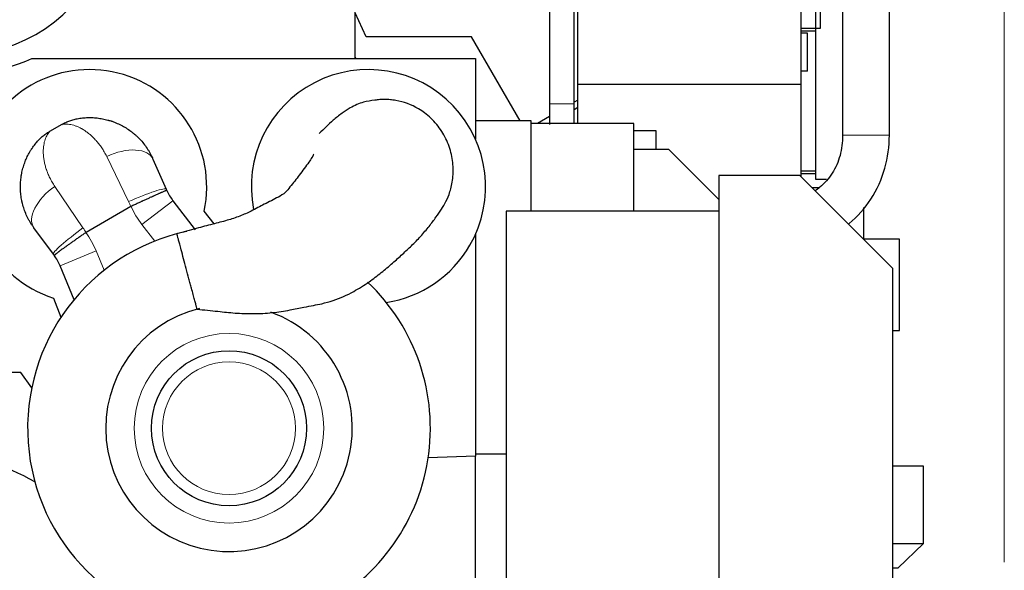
# Model space of a CAD drawing. Header units: inches. Extents: x 0 to 20790, y -12 to 14700.
# Tile 109 of 142: x 10590 to 11473, y 10320 to 10813. Entities that reach past the tile are written whole.
import ezdxf

# ---------------------------------------------------------------- set-up
doc = ezdxf.new("R2010")
doc.units = ezdxf.units.IN
doc.layers.add('1', color=7, linetype='Continuous', true_color=0xffffff)
doc.layers.add('254', color=7, linetype='Continuous', true_color=0xffffff)
doc.styles.add('latin_extended', font='simplex.shx')
doc.dimstyles.get("Standard").update_dxf_attribs({"dimtxt": 0.18, "dimasz": 0.18, "dimexe": 0.18, "dimexo": 0.0625, "dimgap": 0.09, "dimtad": 0, "dimtih": 1, "dimtoh": 1, "dimdec": 4, "dimzin": 0, "dimdsep": 46, "dimtxsty": 'Standard', "dimcen": 0.09, "dimadec": 0, "dimazin": 0, "dimtfac": 1, "dimtdec": 4, "dimtofl": 0, "dimtmove": 0, "dimatfit": 3, "dimfxl": 1, "dimtolj": 1, "dimtzin": 0, "dimarcsym": 0})

# ---------------------------------------------------------------- blocks, each defined once
blk = doc.blocks.new('_U2')
at = {"layer": '254', "color": 3, "linetype": 'Continuous', "lineweight": 13, "transparency": 16777216}
for p, q in [((9083.54, 11180.56), (9083.54, 13088.87)), ((11472.59, 10326.95), (11472.59, 13088.87)), ((9206.04, 13053.87), (11350.09, 13053.87))]:
    blk.add_line(p, q, dxfattribs=at)
at = {"layer": '254', "color": 3, "transparency": 16777216}
for points in [[(9206.04, 13074.29), (9206.04, 13033.46), (9083.54, 13053.87)], [(11350.09, 13033.46), (11350.09, 13074.29), (11472.59, 13053.87)]]:
    blk.add_solid(points, dxfattribs=at)
at = {"layer": 'Defpoints', "color": 0, "transparency": 16777216}
for p in [(11472.59, 13053.87), (9083.54, 11145.56), (11472.59, 10291.95)]:
    blk.add_point(p, dxfattribs=at)
at = {"layer": '254', "color": 2, "lineweight": 13, "transparency": 16777216, "insert": (10065.15, 13237.62), "char_height": 122.5, "attachment_point": 1, "style": 'latin_extended'}
blk.add_mtext('\\A1;2389', dxfattribs=at)
blk = doc.blocks.new('_U4')
at = {"layer": '254', "color": 3, "linetype": 'Continuous', "lineweight": 13, "transparency": 16777216}
for p, q in [((10925.54, 12657.56), (8698.54, 12657.56)), ((8733.54, 9160.06), (8733.54, 12535.06)), ((10688.54, 9037.56), (8698.54, 9037.56))]:
    blk.add_line(p, q, dxfattribs=at)
at = {"layer": '254', "color": 3, "transparency": 16777216}
for points in [[(8753.96, 12535.06), (8713.12, 12535.06), (8733.54, 12657.56)], [(8713.12, 9160.06), (8753.96, 9160.06), (8733.54, 9037.56)]]:
    blk.add_solid(points, dxfattribs=at)
at = {"layer": 'Defpoints', "color": 0, "transparency": 16777216}
for p in [(8733.54, 12657.56), (10960.54, 12657.56), (10723.54, 9037.56)]:
    blk.add_point(p, dxfattribs=at)
at = {"layer": '254', "color": 2, "lineweight": 13, "transparency": 16777216, "insert": (8549.79, 10631.73), "char_height": 122.5, "attachment_point": 1, "rotation": 90, "style": 'latin_extended'}
blk.add_mtext('\\A1;3620', dxfattribs=at)

msp = doc.modelspace()

# ---------------------------------------------------------------- linework, layer by layer
at = {"layer": '1', "color": 2, "linetype": 'Continuous', "lineweight": 25}
for p, q in [((11303.539, 10803.065), (11303.539, 11174.791)), ((11307.539, 11174.786), (11307.539, 10805.56)), ((11327.54, 11044.06), (11327.54, 10709.884)), ((11369.54, 10709.884), (11369.54, 11044.06)), ((11090.368, 10755.09), (11090.368, 10905.09)), ((11290.368, 10755.09), (11290.368, 10905.09)), ((10890.539, 10778.561), (10890.539, 10833.793)), ((10900.539, 10798.061), (10890.539, 10819.36)), ((11307.539, 10805.56), (11290.367, 10805.56)), ((10995.039, 10798.061), (10900.539, 10798.061)), ((11038.539, 10722.717), (10995.039, 10798.061)), ((11303.539, 10803.065), (11290.367, 10803.065)), ((11296.211, 10801.227), (11290.368, 10801.227)), ((11296.211, 10767.058), (11296.211, 10801.227)), ((11303.539, 10670.061), (11303.539, 10803.071)), ((10600.73, 10778.561), (10998.539, 10778.561)), ((10891.25, 10778.561), (10890.539, 10780.074)), ((10998.539, 10778.561), (10998.539, 10706.097)), ((11296.211, 10767.058), (11290.368, 10767.058)), ((11090.368, 10720.361), (11090.368, 10755.09)), ((11290.368, 10755.09), (11090.368, 10755.09)), ((11290.368, 10672.562), (11290.368, 10755.09)), ((11090.368, 10741.269), (11086.959, 10739.301)), ((11086.959, 10732.802), (11090.369, 10734.885)), ((11064.961, 10726.6), (11054.157, 10720.362)), ((10627.542, 10719.42), (10616.668, 10713.143)), ((10627.542, 10719.42), (10616.668, 10713.143)), ((11048.539, 10722.717), (10998.539, 10722.717)), ((11048.539, 10720.358), (11048.539, 10722.717)), ((11140.539, 10720.361), (11048.539, 10720.361)), ((11048.539, 10641.561), (11048.539, 10720.361)), ((11140.539, 10641.561), (11140.539, 10720.361)), ((11160.368, 10713.802), (11140.539, 10713.802)), ((11160.368, 10697.112), (11160.368, 10713.802)), ((11140.539, 10697.111), (11171.539, 10697.111)), ((11216.541, 10652.109), (11171.539, 10697.111)), ((10709.373, 10688.346), (10721.079, 10661.496)), ((10709.373, 10688.346), (10721.079, 10661.496)), ((11216.539, 10673.561), (11216.539, 10171.561)), ((11289.368, 10673.561), (11216.539, 10673.561)), ((11372.539, 10590.39), (11289.368, 10673.561)), ((11303.538, 10677.56), (11290.367, 10677.56)), ((11303.539, 10675.065), (11290.367, 10675.065)), ((11313.332, 10670.061), (11303.539, 10670.061)), ((11306.389, 10662.561), (11300.368, 10662.561)), ((10689.611, 10645.842), (10649.354, 10622.6)), ((10689.611, 10645.842), (10649.354, 10622.6)), ((10727.244, 10651.041), (10747.205, 10625.027)), ((10727.244, 10651.041), (10747.205, 10625.027)), ((10764.296, 10630.346), (10755.235, 10641.693)), ((10764.296, 10630.346), (10755.235, 10641.693)), ((11026.039, 10641.561), (11026.039, 10171.561)), ((11216.539, 10641.561), (11026.039, 10641.561)), ((11346.239, 10644.86), (11346.239, 10616.687)), ((10620.063, 10603.175), (10602.664, 10626.738)), ((10620.063, 10603.175), (10602.664, 10626.738)), ((10998.539, 10621.033), (10998.539, 10422.061)), ((11378.539, 10616.591), (11346.337, 10616.591)), ((11378.539, 10546.64), (11378.539, 10616.591)), ((10638.583, 10562.314), (10626.035, 10592.608)), ((10638.583, 10562.314), (10626.035, 10592.608)), ((11372.539, 10171.561), (11372.539, 10590.39)), ((10620.135, 10563.693), (10626.866, 10546.511)), ((10620.135, 10563.693), (10626.866, 10546.511)), ((11378.539, 10534.591), (11378.539, 10546.64)), ((11372.539, 10534.591), (11378.539, 10534.591)), ((10591.039, 10497.061), (10441.58, 10497.061)), ((10600.658, 10483.191), (10591.039, 10497.061)), ((10998.539, 10422.061), (10956.119, 10420.58)), ((11026.039, 10423.703), (10998.539, 10423.703)), ((10998.539, 10146.061), (10998.539, 10422.061)), ((11400.239, 10413.061), (11372.541, 10413.061)), ((11400.239, 10343.756), (11400.239, 10413.061)), ((11372.541, 10343.756), (11400.239, 10343.756)), ((11377.239, 10321.756), (11400.239, 10343.756)), ((11377.239, 10321.756), (11372.54, 10321.756))]:
    msp.add_line(p, q, dxfattribs=at)
at = {"layer": '1', "color": 110, "linetype": 'Continuous', "lineweight": 13}
for p, q in [((11369.54, 10709.884), (11327.54, 10709.884)), ((10687.413, 10650.249), (10667.871, 10690.671)), ((10687.413, 10650.249), (10667.871, 10690.671)), ((10621.401, 10663.842), (10646.637, 10626.706)), ((10621.401, 10663.842), (10646.637, 10626.706)), ((10699.477, 10629.734), (10727.244, 10651.041)), ((10699.477, 10629.734), (10727.244, 10651.041)), ((10710.902, 10614.845), (10699.477, 10629.734)), ((10710.902, 10614.845), (10699.477, 10629.734)), ((10626.035, 10592.608), (10658.371, 10606.001)), ((10626.035, 10592.608), (10658.371, 10606.001)), ((10658.371, 10606.001), (10665.552, 10588.665)), ((10658.371, 10606.001), (10665.552, 10588.665))]:
    msp.add_line(p, q, dxfattribs=at)
for radius in [85, 85, 59.5, 59.5]:
    msp.add_circle((10777.539, 10447.061), radius, dxfattribs=at)
at = {"layer": '1', "color": 2, "linetype": 'Continuous', "lineweight": 25}
msp.add_circle((10777.539, 10447.061), 69.5, dxfattribs=at)
msp.add_circle((10777.539, 10447.061), 69.5, dxfattribs=at)
for centre, radius, start, end in [((10538.539, 10915.061), 132.5, 153.07875, 0), ((10538.539, 10915.061), 150, 223.894554, 294.494648), ((10652.539, 10663.568), 105, 347.975372, 252.024628), ((10652.539, 10663.568), 105, 347.975372, 252.024628), ((10902.539, 10663.568), 105, 330.000033, 191.124408), ((10902.539, 10663.568), 105, 330.000033, 191.124408), ((10766.912, 10681.479), 50, 205.283936, 217.5), ((10766.912, 10681.479), 50, 205.283936, 217.5), ((10777.539, 10447.061), 180.534, 102.1275, 266.068125), ((10777.539, 10447.061), 180.534, 102.1275, 266.068125), ((10902.539, 10663.568), 105, 278.767533, 330.000033), ((10902.539, 10663.568), 105, 278.767533, 330.000033), ((10579.841, 10573.473), 50, 22.5, 34.716108), ((10579.841, 10573.473), 50, 22.5, 34.716108), ((10777.539, 10447.061), 180.534, 295.464375, 46.49625), ((10777.539, 10447.061), 180.534, 295.464375, 46.49625), ((10777.539, 10447.061), 110.534, 103.910625, 70.138125), ((10777.539, 10447.061), 110.534, 103.910625, 70.138125), ((10508.539, 10235.061), 189.5, 59.92875, 114.24375)]:
    msp.add_arc(centre, radius, start, end, dxfattribs=at)
at = {"layer": '1', "color": 110, "linetype": 'Continuous', "lineweight": 13}
for centre, start, end in [((10766.912, 10681.479), 204.746026, 217.5), ((10766.912, 10681.479), 204.746026, 217.5), ((10579.841, 10573.473), 22.5, 35.254018), ((10579.841, 10573.473), 22.5, 35.254018)]:
    msp.add_arc(centre, 85, start, end, dxfattribs=at)
for centre, major_axis, ratio, start_param, end_param in [((10677.289, 10674.358), (32.083, 13.988), 0.5357759, 0, 1.631231), ((10677.289, 10674.358), (32.083, 13.988), 0.5357759, 0, 1.631231), ((10630.819, 10647.529), (28.155, 20.791), 0.5357746, 1.5103602, 3.1415927), ((10630.819, 10647.529), (28.155, 20.791), 0.5357746, 1.5103602, 3.1415927), ((10688.995, 10647.508), (32.083, 13.988), 0.0898484, 0, 1.5809431), ((10688.995, 10647.508), (32.083, 13.988), 0.0898484, 0, 1.5809431), ((10648.219, 10623.966), (28.155, 20.791), 0.0898474, 1.5606494, 3.1415927), ((10648.219, 10623.966), (28.155, 20.791), 0.0898474, 1.5606494, 3.1415927)]:
    msp.add_ellipse(centre, major_axis=major_axis, ratio=ratio, start_param=start_param, end_param=end_param, dxfattribs=at)
at = {"layer": '1', "color": 2, "linetype": 'Continuous', "lineweight": 25}
for points, knots in [([(11064.959, 10833.793), (11064.959, 10831.448), (11064.959, 10824.871), (11064.959, 10814.064), (11064.959, 10801.371), (11064.959, 10787.268), (11064.959, 10771.755), (11064.959, 10754.833), (11064.959, 10743.552), (11064.959, 10737.912)], [0, 0, 0, 0, 0.0733783, 0.2057605, 0.3381426, 0.4705247, 0.6470337, 0.8235279, 1, 1, 1, 1]), ([(11086.958, 10737.912), (11086.958, 10743.552), (11086.958, 10754.833), (11086.958, 10771.755), (11086.958, 10791.499), (11086.958, 10812.178), (11086.959, 10827.216), (11086.959, 10833.792)], [0, 0, 0, 0, 0.1764729, 0.352968, 0.5294779, 0.7942435, 1, 1, 1, 1]), ([(10748.939, 10553.799), (10755.145, 10553.137), (10766.512, 10552.023), (10783.252, 10550.173), (10799.563, 10549.545), (10816.092, 10550.445), (10831.222, 10552.775), (10843.433, 10555.377), (10852.902, 10557.15), (10861.731, 10558.868), (10874.046, 10562.303), (10888.23, 10568.648), (10902.399, 10577.637), (10914.019, 10586.394), (10924.005, 10594.873), (10933.059, 10603.093), (10941.638, 10611.095), (10949.765, 10619.442), (10957.067, 10628.127), (10963.382, 10636.499), (10967.892, 10643), (10972.009, 10649.855), (10975.19, 10657.196), (10977.199, 10664.58), (10978.687, 10673.477), (10978.706, 10685.502), (10975.384, 10699.953), (10968.711, 10713.564), (10960.626, 10723.34), (10953.237, 10729.687), (10943.297, 10736.335), (10932.61, 10740.27), (10921.916, 10741.683), (10916.996, 10741.915), (10912.28, 10741.739), (10905.925, 10740.731), (10897.289, 10739.666), (10887.516, 10735.291), (10878.341, 10729.254), (10871.243, 10723.596), (10865.06, 10717.74), (10860.547, 10713.395), (10858.396, 10711.279)], [0, 0, 0, 0, 0.0348804, 0.0638635, 0.0941568, 0.1261997, 0.1570086, 0.1811919, 0.1977531, 0.2119464, 0.2322922, 0.2710292, 0.3015597, 0.3271326, 0.3518456, 0.3748704, 0.3968053, 0.4220276, 0.4501274, 0.477885, 0.5057233, 0.5308111, 0.554524, 0.5662645, 0.5783939, 0.6051468, 0.6326341, 0.6605628, 0.6889151, 0.702745, 0.7148308, 0.7556805, 0.7649145, 0.7751136, 0.7870137, 0.8010917, 0.8386021, 0.884079, 0.9135886, 0.9479258, 0.9762018, 1, 1, 1, 1]), ([(10748.939, 10553.799), (10755.145, 10553.137), (10766.512, 10552.023), (10783.252, 10550.173), (10799.563, 10549.545), (10816.092, 10550.445), (10831.222, 10552.775), (10843.433, 10555.377), (10852.902, 10557.15), (10861.731, 10558.868), (10874.046, 10562.303), (10888.23, 10568.648), (10902.399, 10577.637), (10914.019, 10586.394), (10924.005, 10594.873), (10933.059, 10603.093), (10941.638, 10611.095), (10949.765, 10619.442), (10957.067, 10628.127), (10963.382, 10636.499), (10967.892, 10643), (10972.009, 10649.855), (10975.19, 10657.196), (10977.199, 10664.58), (10978.687, 10673.477), (10978.706, 10685.502), (10975.384, 10699.953), (10968.711, 10713.564), (10960.626, 10723.34), (10953.237, 10729.687), (10943.297, 10736.335), (10932.61, 10740.27), (10921.916, 10741.683), (10916.996, 10741.915), (10912.28, 10741.739), (10905.925, 10740.731), (10897.289, 10739.666), (10887.516, 10735.291), (10878.341, 10729.254), (10871.243, 10723.596), (10865.06, 10717.74), (10860.547, 10713.395), (10858.396, 10711.279)], [0, 0, 0, 0, 0.0348804, 0.0638635, 0.0941568, 0.1261997, 0.1570086, 0.1811919, 0.1977531, 0.2119464, 0.2322922, 0.2710292, 0.3015597, 0.3271326, 0.3518456, 0.3748704, 0.3968053, 0.4220276, 0.4501274, 0.477885, 0.5057233, 0.5308111, 0.554524, 0.5662645, 0.5783939, 0.6051468, 0.6326341, 0.6605628, 0.6889151, 0.702745, 0.7148308, 0.7556805, 0.7649145, 0.7751136, 0.7870137, 0.8010917, 0.8386021, 0.884079, 0.9135886, 0.9479258, 0.9762018, 1, 1, 1, 1]), ([(11064.959, 10737.912), (11064.959, 10736.585), (11064.959, 10733.722), (11064.959, 10729.465), (11064.959, 10725.078), (11064.959, 10721.755), (11064.959, 10719.841), (11064.959, 10719.343)], [0, 0, 0, 0, 0.207184, 0.449685, 0.673474, 0.9141957, 1, 1, 1, 1]), ([(11086.958, 10720.311), (11086.958, 10721.015), (11086.958, 10723.466), (11086.958, 10727.804), (11086.958, 10733.003), (11086.958, 10736.392), (11086.958, 10737.912)], [0, 0, 0, 0, 0.1266899, 0.4364368, 0.7490052, 1, 1, 1, 1]), ([(10642.547, 10724.757), (10644.135, 10725.016), (10645.728, 10725.213), (10648.921, 10725.483), (10650.521, 10725.555), (10653.728, 10725.577), (10655.333, 10725.526), (10658.55, 10725.297), (10660.16, 10725.119), (10663.384, 10724.634), (10664.997, 10724.326), (10667.418, 10723.761), (10668.226, 10723.556), (10669.235, 10723.278), (10669.437, 10723.221), (10669.84, 10723.105), (10670.445, 10722.928), (10671.248, 10722.68), (10671.849, 10722.484), (10672.249, 10722.352), (10672.449, 10722.284), (10673.048, 10722.079), (10673.446, 10721.938), (10674.634, 10721.503), (10675.421, 10721.197), (10677.762, 10720.23), (10679.298, 10719.522), (10682.32, 10717.973), (10683.805, 10717.134), (10686.722, 10715.322), (10688.154, 10714.348), (10689.907, 10713.044), (10690.255, 10712.778), (10690.776, 10712.374), (10690.949, 10712.238), (10691.294, 10711.963), (10692.153, 10711.273), (10692.995, 10710.558), (10693.99, 10709.676), (10694.484, 10709.23), (10694.971, 10708.774), (10695.294, 10708.468), (10695.455, 10708.314), (10696.255, 10707.541), (10696.881, 10706.91), (10698.717, 10704.978), (10699.883, 10703.639), (10702.103, 10700.859), (10703.155, 10699.418), (10704.645, 10697.181), (10705.608, 10695.663), (10706.511, 10694.093), (10707.383, 10692.497), (10707.804, 10691.686), (10708.613, 10690.037), (10709.001, 10689.198), (10709.373, 10688.346)], [0, 0, 0, 0, 0.0625, 0.0625, 0.125, 0.125, 0.1875, 0.1875, 0.25, 0.25, 0.3125, 0.3125, 0.34375, 0.34375, 0.3515625, 0.3515625, 0.359375, 0.375, 0.3828125, 0.3828125, 0.390625, 0.390625, 0.40625, 0.40625, 0.4375, 0.4375, 0.5, 0.5, 0.5625, 0.5625, 0.625, 0.625, 0.640625, 0.640625, 0.6484375, 0.6484375, 0.65625, 0.6875, 0.6875, 0.703125, 0.7109375, 0.7109375, 0.71875, 0.71875, 0.75, 0.75, 0.8125, 0.8125, 0.875, 0.875, 0.90625, 0.9375, 0.9375, 0.96875, 0.96875, 1, 1, 1, 1]), ([(10642.547, 10724.757), (10644.135, 10725.016), (10645.728, 10725.213), (10648.921, 10725.483), (10650.521, 10725.555), (10653.728, 10725.577), (10655.333, 10725.526), (10658.55, 10725.297), (10660.16, 10725.119), (10663.384, 10724.634), (10664.997, 10724.326), (10667.418, 10723.761), (10668.226, 10723.556), (10669.235, 10723.278), (10669.437, 10723.221), (10669.84, 10723.105), (10670.445, 10722.928), (10671.248, 10722.68), (10671.849, 10722.484), (10672.249, 10722.352), (10672.449, 10722.284), (10673.048, 10722.079), (10673.446, 10721.938), (10674.634, 10721.503), (10675.421, 10721.197), (10677.762, 10720.23), (10679.298, 10719.522), (10682.32, 10717.973), (10683.805, 10717.134), (10686.722, 10715.322), (10688.154, 10714.348), (10689.907, 10713.044), (10690.255, 10712.778), (10690.776, 10712.374), (10690.949, 10712.238), (10691.294, 10711.963), (10692.153, 10711.273), (10692.995, 10710.558), (10693.99, 10709.676), (10694.484, 10709.23), (10694.971, 10708.774), (10695.294, 10708.468), (10695.455, 10708.314), (10696.255, 10707.541), (10696.881, 10706.91), (10698.717, 10704.978), (10699.883, 10703.639), (10702.103, 10700.859), (10703.155, 10699.418), (10704.645, 10697.181), (10705.608, 10695.663), (10706.511, 10694.093), (10707.383, 10692.497), (10707.804, 10691.686), (10708.613, 10690.037), (10709.001, 10689.198), (10709.373, 10688.346)], [0, 0, 0, 0, 0.0625, 0.0625, 0.125, 0.125, 0.1875, 0.1875, 0.25, 0.25, 0.3125, 0.3125, 0.34375, 0.34375, 0.3515625, 0.3515625, 0.359375, 0.375, 0.3828125, 0.3828125, 0.390625, 0.390625, 0.40625, 0.40625, 0.4375, 0.4375, 0.5, 0.5, 0.5625, 0.5625, 0.625, 0.625, 0.640625, 0.640625, 0.6484375, 0.6484375, 0.65625, 0.6875, 0.6875, 0.703125, 0.7109375, 0.7109375, 0.71875, 0.71875, 0.75, 0.75, 0.8125, 0.8125, 0.875, 0.875, 0.90625, 0.9375, 0.9375, 0.96875, 0.96875, 1, 1, 1, 1]), ([(10627.542, 10719.42), (10628.126, 10719.758), (10628.716, 10720.08), (10629.905, 10720.695), (10631.105, 10721.281), (10632.936, 10722.074), (10634.177, 10722.546), (10636.053, 10723.212), (10637.324, 10723.6), (10639.259, 10724.098), (10640.56, 10724.402), (10641.881, 10724.648), (10642.547, 10724.757)], [0, 0, 0, 0, 0.125, 0.125, 0.25, 0.375, 0.5, 0.5, 0.75, 0.75, 0.875, 1, 1, 1, 1]), ([(10627.542, 10719.42), (10628.126, 10719.758), (10628.716, 10720.08), (10629.905, 10720.695), (10631.105, 10721.281), (10632.936, 10722.074), (10634.177, 10722.546), (10636.053, 10723.212), (10637.324, 10723.6), (10639.259, 10724.098), (10640.56, 10724.402), (10641.881, 10724.648), (10642.547, 10724.757)], [0, 0, 0, 0, 0.125, 0.125, 0.25, 0.375, 0.5, 0.5, 0.75, 0.75, 0.875, 1, 1, 1, 1]), ([(10604.544, 10702.816), (10604.971, 10703.338), (10605.845, 10704.359), (10606.758, 10705.334), (10608.157, 10706.761), (10609.129, 10707.668), (10610.644, 10708.959), (10611.673, 10709.798), (10613.275, 10710.987), (10614.936, 10712.106), (10616.084, 10712.805), (10616.668, 10713.143)], [0, 0, 0, 0, 0.125, 0.25, 0.25, 0.5, 0.5, 0.625, 0.75, 0.875, 1, 1, 1, 1]), ([(10604.544, 10702.816), (10604.971, 10703.338), (10605.845, 10704.359), (10606.758, 10705.334), (10608.157, 10706.761), (10609.129, 10707.668), (10610.644, 10708.959), (10611.673, 10709.798), (10613.275, 10710.987), (10614.936, 10712.106), (10616.084, 10712.805), (10616.668, 10713.143)], [0, 0, 0, 0, 0.125, 0.25, 0.25, 0.5, 0.5, 0.625, 0.75, 0.875, 1, 1, 1, 1]), ([(11327.54, 10709.884), (11327.654, 10703.425), (11326.225, 10691.522), (11318.99, 10675.058), (11310.134, 10665.289), (11304.429, 10660.803), (11302.974, 10659.761)], [0, 0, 0, 0, 0.3070743, 0.6011455, 0.9011746, 1, 1, 1, 1]), ([(11332.922, 10629.994), (11333.137, 10630.174), (11340.762, 10636.592), (11354.306, 10651.6), (11366.871, 10679.68), (11369.542, 10699.555), (11369.54, 10709.884)], [0, 0, 0, 0, 0.0095753, 0.3401461, 0.674203, 1, 1, 1, 1]), ([(10602.664, 10626.738), (10602.111, 10627.486), (10601.579, 10628.242), (10600.555, 10629.767), (10600.062, 10630.537), (10599.116, 10632.091), (10598.208, 10633.659), (10597.375, 10635.253), (10596.182, 10637.663), (10595.46, 10639.295), (10594.162, 10642.608), (10593.586, 10644.289), (10592.83, 10646.845), (10592.597, 10647.703), (10592.354, 10648.675), (10592.328, 10648.783), (10592.275, 10648.999), (10592.249, 10649.108), (10592.172, 10649.433), (10592.021, 10650.082), (10591.881, 10650.731), (10591.616, 10652.028), (10591.459, 10652.891), (10591.183, 10654.615), (10591.063, 10655.476), (10590.761, 10658.053), (10590.632, 10659.766), (10590.517, 10663.179), (10590.53, 10664.879), (10590.694, 10668.266), (10590.846, 10669.953), (10591.121, 10672.052), (10591.18, 10672.471), (10591.276, 10673.1), (10591.309, 10673.309), (10591.377, 10673.727), (10591.482, 10674.354), (10591.597, 10674.977), (10591.717, 10675.599), (10591.759, 10675.806), (10591.843, 10676.218), (10591.887, 10676.424), (10592.285, 10678.272), (10592.702, 10679.883), (10593.655, 10683.044), (10594.19, 10684.593), (10595.376, 10687.631), (10596.026, 10689.12), (10597.438, 10692.036), (10598.199, 10693.464), (10599.424, 10695.559), (10599.846, 10696.249), (10600.391, 10697.103), (10600.501, 10697.273), (10600.722, 10697.612), (10600.834, 10697.782), (10601.171, 10698.287), (10601.399, 10698.622), (10602.553, 10700.283), (10603.525, 10701.57), (10604.544, 10702.816)], [0, 0, 0, 0, 0.03125, 0.03125, 0.0625, 0.0625, 0.09375, 0.125, 0.125, 0.1875, 0.1875, 0.25, 0.25, 0.28125, 0.28125, 0.2851562, 0.2851562, 0.2890625, 0.2890625, 0.296875, 0.3125, 0.3125, 0.34375, 0.34375, 0.375, 0.375, 0.4375, 0.4375, 0.5, 0.5, 0.5625, 0.5625, 0.578125, 0.578125, 0.5859375, 0.5859375, 0.59375, 0.609375, 0.609375, 0.6171875, 0.6171875, 0.625, 0.625, 0.6875, 0.6875, 0.75, 0.75, 0.8125, 0.8125, 0.875, 0.875, 0.90625, 0.90625, 0.9140625, 0.9140625, 0.921875, 0.921875, 0.9375, 0.9375, 1, 1, 1, 1]), ([(10602.664, 10626.738), (10602.111, 10627.486), (10601.579, 10628.242), (10600.555, 10629.767), (10600.062, 10630.537), (10599.116, 10632.091), (10598.208, 10633.659), (10597.375, 10635.253), (10596.182, 10637.663), (10595.46, 10639.295), (10594.162, 10642.608), (10593.586, 10644.289), (10592.83, 10646.845), (10592.597, 10647.703), (10592.354, 10648.675), (10592.328, 10648.783), (10592.275, 10648.999), (10592.249, 10649.108), (10592.172, 10649.433), (10592.021, 10650.082), (10591.881, 10650.731), (10591.616, 10652.028), (10591.459, 10652.891), (10591.183, 10654.615), (10591.063, 10655.476), (10590.761, 10658.053), (10590.632, 10659.766), (10590.517, 10663.179), (10590.53, 10664.879), (10590.694, 10668.266), (10590.846, 10669.953), (10591.121, 10672.052), (10591.18, 10672.471), (10591.276, 10673.1), (10591.309, 10673.309), (10591.377, 10673.727), (10591.482, 10674.354), (10591.597, 10674.977), (10591.717, 10675.599), (10591.759, 10675.806), (10591.843, 10676.218), (10591.887, 10676.424), (10592.285, 10678.272), (10592.702, 10679.883), (10593.655, 10683.044), (10594.19, 10684.593), (10595.376, 10687.631), (10596.026, 10689.12), (10597.438, 10692.036), (10598.199, 10693.464), (10599.424, 10695.559), (10599.846, 10696.249), (10600.391, 10697.103), (10600.501, 10697.273), (10600.722, 10697.612), (10600.834, 10697.782), (10601.171, 10698.287), (10601.399, 10698.622), (10602.553, 10700.283), (10603.525, 10701.57), (10604.544, 10702.816)], [0, 0, 0, 0, 0.03125, 0.03125, 0.0625, 0.0625, 0.09375, 0.125, 0.125, 0.1875, 0.1875, 0.25, 0.25, 0.28125, 0.28125, 0.2851563, 0.2851563, 0.2890625, 0.2890625, 0.296875, 0.3125, 0.3125, 0.34375, 0.34375, 0.375, 0.375, 0.4375, 0.4375, 0.5, 0.5, 0.5625, 0.5625, 0.578125, 0.578125, 0.5859375, 0.5859375, 0.59375, 0.609375, 0.609375, 0.6171875, 0.6171875, 0.625, 0.625, 0.6875, 0.6875, 0.75, 0.75, 0.8125, 0.8125, 0.875, 0.875, 0.90625, 0.90625, 0.9140625, 0.9140625, 0.921875, 0.921875, 0.9375, 0.9375, 1, 1, 1, 1]), ([(10853.541, 10692.671), (10853.533, 10692.673), (10853.472, 10692.616), (10853.213, 10692.05), (10852.12, 10689.95), (10849.162, 10685.621), (10845.102, 10680.087), (10840.744, 10674.237), (10836.432, 10668.552), (10832.063, 10663.332), (10828.139, 10657.972), (10819.884, 10653.12), (10809.459, 10648.133), (10798.2, 10641.986), (10787.132, 10636.995), (10775.466, 10633.215), (10762.379, 10629.82), (10747.307, 10626.023), (10736.616, 10623.062), (10730.822, 10621.412)], [0, 0, 0, 0, 0.0117846, 0.0615695, 0.1037116, 0.1490116, 0.1984048, 0.2441073, 0.2828275, 0.3239547, 0.3658947, 0.4125892, 0.5011105, 0.582469, 0.6512789, 0.7229384, 0.803093, 0.893354, 1, 1, 1, 1]), ([(10853.541, 10692.671), (10853.533, 10692.673), (10853.472, 10692.616), (10853.213, 10692.05), (10852.12, 10689.95), (10849.162, 10685.621), (10845.102, 10680.087), (10840.744, 10674.237), (10836.432, 10668.552), (10832.063, 10663.332), (10828.139, 10657.972), (10819.884, 10653.12), (10809.459, 10648.133), (10798.2, 10641.986), (10787.132, 10636.995), (10775.466, 10633.215), (10762.379, 10629.82), (10747.307, 10626.023), (10736.616, 10623.062), (10730.822, 10621.412)], [0, 0, 0, 0, 0.0117846, 0.0615695, 0.1037116, 0.1490116, 0.1984048, 0.2441073, 0.2828275, 0.3239547, 0.3658947, 0.4125892, 0.5011105, 0.582469, 0.6512789, 0.7229384, 0.803093, 0.893354, 1, 1, 1, 1]), ([(10721.702, 10660.124), (10721.702, 10660.124), (10721.701, 10660.125), (10721.701, 10660.126), (10721.7, 10660.126), (10721.7, 10660.127), (10721.7, 10660.127), (10721.698, 10660.129), (10721.694, 10660.134), (10721.68, 10660.141), (10721.661, 10660.144), (10721.613, 10660.146), (10721.524, 10660.135), (10721.315, 10660.082), (10721.125, 10660.022), (10720.964, 10659.968), (10720.907, 10659.948), (10720.786, 10659.906), (10720.723, 10659.883), (10720.524, 10659.811), (10720.38, 10659.757), (10719.912, 10659.577), (10719.194, 10659.291), (10718.292, 10658.916), (10717.546, 10658.6), (10717.22, 10658.461), (10716.876, 10658.313), (10716.736, 10658.253), (10716.666, 10658.223), (10716.453, 10658.131), (10716.309, 10658.069), (10715.868, 10657.878), (10715.262, 10657.614), (10714.618, 10657.331), (10713.624, 10656.893), (10712.925, 10656.583), (10711.819, 10656.089), (10711.063, 10655.751), (10710.27, 10655.394), (10709.761, 10655.165), (10709.659, 10655.119), (10709.454, 10655.026), (10709.144, 10654.886), (10708.831, 10654.744), (10708.2, 10654.459), (10707.773, 10654.265), (10706.475, 10653.675), (10705.585, 10653.269), (10704.214, 10652.641), (10703.289, 10652.217), (10701.864, 10651.561), (10700.89, 10651.111), (10700.273, 10650.826), (10700.149, 10650.769), (10699.902, 10650.655), (10699.53, 10650.482), (10699.157, 10650.31), (10698.409, 10649.963), (10697.408, 10649.498), (10696.399, 10649.028), (10694.879, 10648.32), (10693.858, 10647.843), (10692.314, 10647.119), (10691.281, 10646.634), (10690.24, 10646.144), (10689.717, 10645.898)], [0, 0, 0, 0, 0.0019531, 0.0019531, 0.0024414, 0.0024414, 0.0029297, 0.0039062, 0.0078125, 0.015625, 0.03125, 0.03125, 0.0625, 0.09375, 0.125, 0.125, 0.140625, 0.140625, 0.15625, 0.15625, 0.1875, 0.1875, 0.25, 0.3125, 0.3125, 0.34375, 0.3515625, 0.3515625, 0.359375, 0.359375, 0.375, 0.375, 0.40625, 0.4375, 0.4375, 0.5, 0.5, 0.53125, 0.5625, 0.5625, 0.5703125, 0.5703125, 0.578125, 0.59375, 0.59375, 0.625, 0.625, 0.6875, 0.6875, 0.71875, 0.75, 0.78125, 0.78125, 0.7890625, 0.7890625, 0.796875, 0.8125, 0.8125, 0.84375, 0.875, 0.875, 0.9375, 0.9375, 0.96875, 1, 1, 1, 1]), ([(10721.702, 10660.124), (10721.702, 10660.124), (10721.701, 10660.125), (10721.701, 10660.126), (10721.7, 10660.126), (10721.7, 10660.127), (10721.7, 10660.127), (10721.698, 10660.129), (10721.694, 10660.134), (10721.68, 10660.141), (10721.661, 10660.144), (10721.613, 10660.146), (10721.524, 10660.135), (10721.315, 10660.082), (10721.125, 10660.022), (10720.964, 10659.968), (10720.907, 10659.948), (10720.786, 10659.906), (10720.723, 10659.883), (10720.524, 10659.811), (10720.38, 10659.757), (10719.912, 10659.577), (10719.194, 10659.291), (10718.292, 10658.916), (10717.546, 10658.6), (10717.22, 10658.461), (10716.876, 10658.313), (10716.736, 10658.253), (10716.666, 10658.223), (10716.453, 10658.131), (10716.309, 10658.069), (10715.868, 10657.878), (10715.262, 10657.614), (10714.618, 10657.331), (10713.624, 10656.893), (10712.925, 10656.583), (10711.819, 10656.089), (10711.063, 10655.751), (10710.27, 10655.394), (10709.761, 10655.165), (10709.659, 10655.119), (10709.454, 10655.026), (10709.144, 10654.886), (10708.831, 10654.744), (10708.2, 10654.459), (10707.773, 10654.265), (10706.475, 10653.675), (10705.585, 10653.269), (10704.214, 10652.641), (10703.289, 10652.217), (10701.864, 10651.561), (10700.89, 10651.111), (10700.273, 10650.826), (10700.149, 10650.769), (10699.902, 10650.655), (10699.53, 10650.482), (10699.157, 10650.31), (10698.409, 10649.963), (10697.408, 10649.498), (10696.399, 10649.028), (10694.879, 10648.32), (10693.858, 10647.843), (10692.314, 10647.119), (10691.281, 10646.634), (10690.24, 10646.144), (10689.717, 10645.898)], [0, 0, 0, 0, 0.0019531, 0.0019531, 0.0024414, 0.0024414, 0.0029297, 0.0039062, 0.0078125, 0.015625, 0.03125, 0.03125, 0.0625, 0.09375, 0.125, 0.125, 0.140625, 0.140625, 0.15625, 0.15625, 0.1875, 0.1875, 0.25, 0.3125, 0.3125, 0.34375, 0.3515625, 0.3515625, 0.359375, 0.359375, 0.375, 0.375, 0.40625, 0.4375, 0.4375, 0.5, 0.5, 0.53125, 0.5625, 0.5625, 0.5703125, 0.5703125, 0.578125, 0.59375, 0.59375, 0.625, 0.625, 0.6875, 0.6875, 0.71875, 0.75, 0.78125, 0.78125, 0.7890625, 0.7890625, 0.796875, 0.8125, 0.8125, 0.84375, 0.875, 0.875, 0.9375, 0.9375, 0.96875, 1, 1, 1, 1]), ([(10649.252, 10622.536), (10648.778, 10622.206), (10647.833, 10621.549), (10646.896, 10620.897), (10645.498, 10619.922), (10644.574, 10619.277), (10643.201, 10618.315), (10642.289, 10617.676), (10641.386, 10617.041), (10640.712, 10616.567), (10640.376, 10616.33), (10640.041, 10616.094), (10639.818, 10615.937), (10639.706, 10615.858), (10639.151, 10615.467), (10638.275, 10614.848), (10636.995, 10613.942), (10636.164, 10613.352), (10634.935, 10612.479), (10634.139, 10611.912), (10632.978, 10611.082), (10632.597, 10610.81), (10632.035, 10610.406), (10631.755, 10610.206), (10631.479, 10610.008), (10631.296, 10609.876), (10631.205, 10609.81), (10630.753, 10609.485), (10630.047, 10608.976), (10629.376, 10608.491), (10628.396, 10607.78), (10627.777, 10607.329), (10626.901, 10606.687), (10626.334, 10606.271), (10625.802, 10605.878), (10625.417, 10605.592), (10625.29, 10605.498), (10625.104, 10605.36), (10625.043, 10605.314), (10624.922, 10605.223), (10624.621, 10604.999), (10624.338, 10604.786), (10623.691, 10604.298), (10622.915, 10603.705), (10622.309, 10603.226), (10621.919, 10602.91), (10621.8, 10602.813), (10621.638, 10602.677), (10621.587, 10602.633), (10621.49, 10602.55), (10621.445, 10602.51), (10621.317, 10602.398), (10621.17, 10602.263), (10621.02, 10602.109), (10620.966, 10602.037), (10620.943, 10601.995), (10620.936, 10601.977), (10620.936, 10601.961), (10620.937, 10601.955), (10620.938, 10601.953), (10620.939, 10601.952), (10620.939, 10601.952), (10620.939, 10601.951), (10620.94, 10601.95), (10620.94, 10601.95), (10620.941, 10601.949)], [0, 0, 0, 0, 0.03125, 0.0625, 0.0625, 0.125, 0.125, 0.15625, 0.1875, 0.1875, 0.203125, 0.2109375, 0.2109375, 0.21875, 0.21875, 0.25, 0.28125, 0.3125, 0.3125, 0.375, 0.375, 0.40625, 0.40625, 0.421875, 0.4296875, 0.4296875, 0.4375, 0.4375, 0.46875, 0.5, 0.5, 0.5625, 0.5625, 0.59375, 0.625, 0.625, 0.640625, 0.640625, 0.6484375, 0.6484375, 0.65625, 0.6875, 0.6875, 0.75, 0.8125, 0.8125, 0.84375, 0.84375, 0.859375, 0.859375, 0.875, 0.875, 0.90625, 0.9375, 0.96875, 0.96875, 0.984375, 0.9921875, 0.9960938, 0.9970703, 0.9975586, 0.9975586, 0.9980469, 0.9980469, 1, 1, 1, 1]), ([(10649.252, 10622.536), (10648.778, 10622.206), (10647.833, 10621.549), (10646.896, 10620.897), (10645.498, 10619.922), (10644.574, 10619.277), (10643.201, 10618.315), (10642.289, 10617.676), (10641.386, 10617.041), (10640.712, 10616.567), (10640.376, 10616.33), (10640.041, 10616.094), (10639.818, 10615.937), (10639.706, 10615.858), (10639.151, 10615.467), (10638.275, 10614.848), (10636.995, 10613.942), (10636.164, 10613.352), (10634.935, 10612.479), (10634.139, 10611.912), (10632.978, 10611.082), (10632.597, 10610.81), (10632.035, 10610.406), (10631.755, 10610.206), (10631.479, 10610.008), (10631.296, 10609.876), (10631.205, 10609.81), (10630.753, 10609.485), (10630.047, 10608.976), (10629.376, 10608.491), (10628.396, 10607.78), (10627.777, 10607.329), (10626.901, 10606.687), (10626.334, 10606.271), (10625.802, 10605.878), (10625.417, 10605.592), (10625.29, 10605.498), (10625.104, 10605.36), (10625.043, 10605.314), (10624.922, 10605.223), (10624.621, 10604.999), (10624.338, 10604.786), (10623.691, 10604.298), (10622.915, 10603.705), (10622.309, 10603.226), (10621.919, 10602.91), (10621.8, 10602.813), (10621.638, 10602.677), (10621.587, 10602.633), (10621.49, 10602.55), (10621.445, 10602.51), (10621.317, 10602.398), (10621.17, 10602.263), (10621.02, 10602.109), (10620.966, 10602.037), (10620.943, 10601.995), (10620.936, 10601.977), (10620.936, 10601.961), (10620.937, 10601.955), (10620.938, 10601.953), (10620.939, 10601.952), (10620.939, 10601.952), (10620.939, 10601.951), (10620.94, 10601.95), (10620.94, 10601.95), (10620.941, 10601.949)], [0, 0, 0, 0, 0.03125, 0.0625, 0.0625, 0.125, 0.125, 0.15625, 0.1875, 0.1875, 0.203125, 0.2109375, 0.2109375, 0.21875, 0.21875, 0.25, 0.28125, 0.3125, 0.3125, 0.375, 0.375, 0.40625, 0.40625, 0.421875, 0.4296875, 0.4296875, 0.4375, 0.4375, 0.46875, 0.5, 0.5, 0.5625, 0.5625, 0.59375, 0.625, 0.625, 0.640625, 0.640625, 0.6484375, 0.6484375, 0.65625, 0.6875, 0.6875, 0.75, 0.8125, 0.8125, 0.84375, 0.84375, 0.859375, 0.859375, 0.875, 0.875, 0.90625, 0.9375, 0.96875, 0.96875, 0.984375, 0.9921875, 0.9960938, 0.9970703, 0.9975586, 0.9975586, 0.9980469, 0.9980469, 1, 1, 1, 1]), ([(10743.907, 10572.576), (10743.549, 10573.914), (10742.803, 10576.697), (10741.239, 10582.535), (10739.191, 10590.178), (10736.787, 10599.148), (10734.797, 10606.577), (10733.334, 10612.036), (10732.312, 10615.848), (10731.563, 10618.646), (10731.054, 10620.545), (10730.85, 10621.307), (10730.821, 10621.413), (10730.822, 10621.412)], [0, 0, 0, 0, 0.065258, 0.1314781, 0.2636189, 0.39576, 0.5278989, 0.6250778, 0.7092172, 0.7933591, 0.8775037, 0.9616555, 1, 1, 1, 1]), ([(10743.907, 10572.576), (10743.549, 10573.914), (10742.803, 10576.697), (10741.239, 10582.535), (10739.191, 10590.178), (10736.787, 10599.148), (10734.797, 10606.577), (10733.334, 10612.036), (10732.312, 10615.848), (10731.563, 10618.646), (10731.054, 10620.545), (10730.85, 10621.307), (10730.821, 10621.413), (10730.822, 10621.412)], [0, 0, 0, 0, 0.065258, 0.1314781, 0.2636189, 0.39576, 0.5278989, 0.6250778, 0.7092172, 0.7933591, 0.8775037, 0.9616555, 1, 1, 1, 1]), ([(10748.939, 10553.799), (10748.939, 10553.798), (10748.858, 10554.1), (10748.454, 10555.608), (10747.713, 10558.371), (10746.688, 10562.197), (10745.414, 10566.952), (10744.427, 10570.637), (10743.907, 10572.576)], [0, 0, 0, 0, 0.1401833, 0.3117939, 0.4834029, 0.6550093, 0.8270552, 1, 1, 1, 1]), ([(10748.939, 10553.799), (10748.939, 10553.798), (10748.858, 10554.1), (10748.454, 10555.608), (10747.713, 10558.371), (10746.688, 10562.197), (10745.414, 10566.952), (10744.427, 10570.637), (10743.907, 10572.576)], [0, 0, 0, 0, 0.1401833, 0.3117939, 0.4834029, 0.6550093, 0.8270552, 1, 1, 1, 1])]:
    msp.add_open_spline(points, degree=3, knots=knots, dxfattribs=at)
at = {"layer": '1', "color": 110, "linetype": 'Continuous', "lineweight": 13}
msp.add_rational_spline([(11077.868, 10737.91), (11074.038, 10737.91), (11068.612, 10737.911), (11065.8, 10737.911), (11065.053, 10737.912), (11064.999, 10737.912), (11064.968, 10737.912), (11064.96, 10737.912)], [1.01661171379, 1.01661171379, 0.958470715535, 1.01661171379, 1.01661171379, 1.01593512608, 1.01480091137, 1.01338078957], degree=4, knots=[0, 0, 0, 0, 0, 0.9026289, 0.9026289, 0.9026289, 1, 1, 1, 1, 1], dxfattribs=at)
msp.add_rational_spline([(11086.957, 10737.912), (11087.021, 10737.911), (11085.386, 10737.911), (11081.285, 10737.911), (11077.868, 10737.91)], [1.01338408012, 1.00164297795, 0.970331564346, 1.01661171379, 1.01661171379], degree=4, dxfattribs=at)
for points, knots in [([(10667.871, 10690.671), (10667.529, 10691.378), (10667.179, 10692.07), (10666.462, 10693.424), (10666.095, 10694.086), (10665.348, 10695.383), (10664.967, 10696.018), (10664.193, 10697.261), (10663.799, 10697.869), (10662.6, 10699.654), (10661.778, 10700.791), (10660.514, 10702.424), (10660.087, 10702.956), (10659.441, 10703.735), (10659.224, 10703.992), (10658.898, 10704.372), (10658.789, 10704.498), (10658.57, 10704.749), (10658.461, 10704.873), (10657.475, 10705.984), (10656.59, 10706.914), (10654.81, 10708.667), (10653.914, 10709.49), (10652.115, 10711.035), (10651.212, 10711.757), (10649.403, 10713.105), (10648.496, 10713.73), (10647.135, 10714.598), (10646.682, 10714.875), (10646.001, 10715.274), (10645.775, 10715.404), (10645.323, 10715.657), (10645.098, 10715.78), (10643.975, 10716.382), (10643.084, 10716.814), (10641.323, 10717.584), (10640.451, 10717.923), (10638.729, 10718.511), (10637.878, 10718.76), (10636.197, 10719.172), (10635.367, 10719.335), (10633.732, 10719.576), (10632.925, 10719.655), (10631.338, 10719.729), (10630.557, 10719.725), (10629.023, 10719.633), (10628.273, 10719.547), (10627.542, 10719.42)], [0, 0, 0, 0, 0.03125, 0.03125, 0.0625, 0.0625, 0.09375, 0.09375, 0.125, 0.125, 0.1875, 0.1875, 0.21875, 0.21875, 0.234375, 0.234375, 0.2421875, 0.2421875, 0.25, 0.25, 0.3125, 0.3125, 0.375, 0.375, 0.4375, 0.4375, 0.5, 0.5, 0.53125, 0.53125, 0.546875, 0.546875, 0.5625, 0.5625, 0.625, 0.625, 0.6875, 0.6875, 0.75, 0.75, 0.8125, 0.8125, 0.875, 0.875, 0.9375, 0.9375, 1, 1, 1, 1]), ([(10667.871, 10690.671), (10667.529, 10691.378), (10667.179, 10692.07), (10666.462, 10693.424), (10666.095, 10694.086), (10665.348, 10695.383), (10664.967, 10696.018), (10664.193, 10697.261), (10663.799, 10697.869), (10662.6, 10699.654), (10661.778, 10700.791), (10660.514, 10702.424), (10660.087, 10702.956), (10659.441, 10703.735), (10659.224, 10703.992), (10658.898, 10704.372), (10658.789, 10704.498), (10658.57, 10704.749), (10658.461, 10704.873), (10657.475, 10705.984), (10656.59, 10706.914), (10654.81, 10708.667), (10653.914, 10709.49), (10652.115, 10711.035), (10651.212, 10711.757), (10649.403, 10713.105), (10648.496, 10713.73), (10647.135, 10714.598), (10646.682, 10714.875), (10646.001, 10715.274), (10645.775, 10715.404), (10645.323, 10715.657), (10645.098, 10715.78), (10643.975, 10716.382), (10643.084, 10716.814), (10641.323, 10717.584), (10640.451, 10717.923), (10638.729, 10718.511), (10637.878, 10718.76), (10636.197, 10719.172), (10635.367, 10719.335), (10633.732, 10719.576), (10632.925, 10719.655), (10631.338, 10719.729), (10630.557, 10719.725), (10629.023, 10719.633), (10628.273, 10719.547), (10627.542, 10719.42)], [0, 0, 0, 0, 0.03125, 0.03125, 0.0625, 0.0625, 0.09375, 0.09375, 0.125, 0.125, 0.1875, 0.1875, 0.21875, 0.21875, 0.234375, 0.234375, 0.2421875, 0.2421875, 0.25, 0.25, 0.3125, 0.3125, 0.375, 0.375, 0.4375, 0.4375, 0.5, 0.5, 0.53125, 0.53125, 0.546875, 0.546875, 0.5625, 0.5625, 0.625, 0.625, 0.6875, 0.6875, 0.75, 0.75, 0.8125, 0.8125, 0.875, 0.875, 0.9375, 0.9375, 1, 1, 1, 1]), ([(10616.668, 10713.143), (10616.193, 10712.573), (10615.743, 10711.966), (10614.897, 10710.683), (10614.503, 10710.009), (10613.773, 10708.598), (10613.438, 10707.86), (10612.829, 10706.323), (10612.556, 10705.523), (10612.072, 10703.861), (10611.862, 10702.999), (10611.51, 10701.214), (10611.368, 10700.29), (10611.154, 10698.379), (10611.083, 10697.392), (10611.042, 10696.118), (10611.037, 10695.861), (10611.03, 10695.344), (10611.029, 10695.083), (10611.035, 10694.294), (10611.048, 10693.763), (10611.119, 10692.15), (10611.207, 10691.053), (10611.47, 10688.812), (10611.643, 10687.669), (10612.082, 10685.338), (10612.347, 10684.151), (10612.975, 10681.732), (10613.338, 10680.501), (10613.807, 10679.092), (10613.86, 10678.935), (10613.968, 10678.621), (10614.022, 10678.463), (10614.189, 10677.99), (10614.303, 10677.674), (10614.654, 10676.725), (10614.902, 10676.09), (10615.683, 10674.179), (10616.257, 10672.897), (10617.204, 10670.967), (10617.533, 10670.322), (10618.222, 10669.03), (10618.581, 10668.383), (10619.331, 10667.087), (10619.722, 10666.438), (10620.536, 10665.14), (10620.96, 10664.491), (10621.401, 10663.842)], [0, 0, 0, 0, 0.0625, 0.0625, 0.125, 0.125, 0.1875, 0.1875, 0.25, 0.25, 0.3125, 0.3125, 0.375, 0.375, 0.4375, 0.4375, 0.453125, 0.453125, 0.46875, 0.46875, 0.5, 0.5, 0.5625, 0.5625, 0.625, 0.625, 0.6875, 0.6875, 0.75, 0.75, 0.7578125, 0.7578125, 0.765625, 0.765625, 0.78125, 0.78125, 0.8125, 0.8125, 0.875, 0.875, 0.90625, 0.90625, 0.9375, 0.9375, 0.96875, 0.96875, 1, 1, 1, 1]), ([(10616.668, 10713.143), (10616.193, 10712.573), (10615.743, 10711.966), (10614.897, 10710.683), (10614.503, 10710.009), (10613.773, 10708.598), (10613.438, 10707.86), (10612.829, 10706.323), (10612.556, 10705.523), (10612.072, 10703.861), (10611.862, 10702.999), (10611.51, 10701.214), (10611.368, 10700.29), (10611.154, 10698.379), (10611.083, 10697.392), (10611.042, 10696.118), (10611.037, 10695.861), (10611.03, 10695.344), (10611.029, 10695.083), (10611.035, 10694.294), (10611.048, 10693.763), (10611.119, 10692.15), (10611.207, 10691.053), (10611.47, 10688.812), (10611.643, 10687.669), (10612.082, 10685.338), (10612.347, 10684.151), (10612.975, 10681.732), (10613.338, 10680.501), (10613.807, 10679.092), (10613.86, 10678.935), (10613.968, 10678.621), (10614.022, 10678.463), (10614.189, 10677.99), (10614.303, 10677.674), (10614.654, 10676.725), (10614.902, 10676.09), (10615.683, 10674.179), (10616.257, 10672.897), (10617.204, 10670.967), (10617.533, 10670.322), (10618.222, 10669.03), (10618.581, 10668.383), (10619.331, 10667.087), (10619.722, 10666.438), (10620.536, 10665.14), (10620.96, 10664.491), (10621.401, 10663.842)], [0, 0, 0, 0, 0.0625, 0.0625, 0.125, 0.125, 0.1875, 0.1875, 0.25, 0.25, 0.3125, 0.3125, 0.375, 0.375, 0.4375, 0.4375, 0.453125, 0.453125, 0.46875, 0.46875, 0.5, 0.5, 0.5625, 0.5625, 0.625, 0.625, 0.6875, 0.6875, 0.75, 0.75, 0.7578125, 0.7578125, 0.765625, 0.765625, 0.78125, 0.78125, 0.8125, 0.8125, 0.875, 0.875, 0.90625, 0.90625, 0.9375, 0.9375, 0.96875, 0.96875, 1, 1, 1, 1])]:
    msp.add_open_spline(points, degree=3, knots=knots, dxfattribs=at)
at = {"layer": '1', "color": 2, "linetype": 'Continuous', "lineweight": 25}
for points in [[(10721.079, 10661.496), (10721.279, 10661.037), (10721.486, 10660.58), (10721.702, 10660.124)], [(10721.079, 10661.496), (10721.279, 10661.037), (10721.486, 10660.58), (10721.702, 10660.124)], [(10689.717, 10645.898), (10689.681, 10645.881), (10689.646, 10645.862), (10689.611, 10645.842)], [(10689.717, 10645.898), (10689.681, 10645.881), (10689.646, 10645.862), (10689.611, 10645.842)], [(10649.354, 10622.6), (10649.319, 10622.58), (10649.285, 10622.558), (10649.252, 10622.536)], [(10649.354, 10622.6), (10649.319, 10622.58), (10649.285, 10622.558), (10649.252, 10622.536)], [(10620.941, 10601.949), (10620.653, 10602.364), (10620.361, 10602.772), (10620.063, 10603.175)], [(10620.941, 10601.949), (10620.653, 10602.364), (10620.361, 10602.772), (10620.063, 10603.175)]]:
    msp.add_open_spline(points, degree=3, dxfattribs=at)
at = {"layer": '1', "color": 110, "linetype": 'Continuous', "lineweight": 13}
for points in [[(10689.611, 10645.842), (10688.859, 10647.304), (10688.126, 10648.773), (10687.413, 10650.249)], [(10689.611, 10645.842), (10688.859, 10647.304), (10688.126, 10648.773), (10687.413, 10650.249)], [(10646.637, 10626.706), (10647.558, 10625.351), (10648.464, 10623.982), (10649.354, 10622.6)], [(10646.637, 10626.706), (10647.558, 10625.351), (10648.464, 10623.982), (10649.354, 10622.6)]]:
    msp.add_open_spline(points, degree=3, dxfattribs=at)

# ---------------------------------------------------------------- dimensions: what is measured, and where the dimension line sits
at = {"layer": '254', "color": 2, "linetype": 'Continuous', "lineweight": 13}
dim = msp.add_linear_dim(base=(11472.592, 13053.873), p1=(9083.539, 11145.561), p2=(11472.592, 10291.954), dimstyle='Standard', override={"dimscale": 35, "dimtxt": 3.5, "dimasz": 3.5, "dimexe": 1, "dimexo": 1, "dimgap": 1.75, "dimtad": 1, "dimtih": 1, "dimtoh": 0, "dimdec": 0, "dimlfac": 1, "dimzin": 8, "dimdsep": 46, "dimlunit": 2, "dimtxsty": 'latin_extended', "dimsah": 1, "dimse1": 0, "dimse2": 0, "dimsd1": 0, "dimsd2": 0, "dimclrd": 3, "dimclre": 3, "dimclrt": 2, "dimtol": 0, "dimtm": -0.1, "dimtfac": 0.714286, "dimtdec": 3, "dimtofl": 1, "dimtmove": 0, "dimtzin": 8, "dimlwd": 13, "dimlwe": 13}, dxfattribs=at)
dim.commit()
dim.dimension.update_dxf_attribs({"geometry": '_U2', "text_midpoint": (10278.066, 13053.873), "dimtype": 160})
dim = msp.add_linear_dim(base=(8733.539, 12657.561), p1=(10723.539, 9037.561), p2=(10960.539, 12657.561), angle=90, dimstyle='Standard', override={"dimscale": 35, "dimtxt": 3.5, "dimasz": 3.5, "dimexe": 1, "dimexo": 1, "dimgap": 1.75, "dimtad": 1, "dimtih": 0, "dimtoh": 0, "dimdec": 0, "dimlfac": 1, "dimzin": 8, "dimdsep": 46, "dimlunit": 2, "dimtxsty": 'latin_extended', "dimsah": 1, "dimse1": 0, "dimse2": 0, "dimsd1": 0, "dimsd2": 0, "dimclrd": 3, "dimclre": 3, "dimclrt": 2, "dimtol": 0, "dimtm": -0.1, "dimtfac": 0.714286, "dimtdec": 3, "dimtofl": 1, "dimtmove": 0, "dimtzin": 8, "dimlwd": 13, "dimlwe": 13}, dxfattribs=at)
dim.commit()
dim.dimension.update_dxf_attribs({"geometry": '_U4', "text_midpoint": (8733.539, 10847.561), "dimtype": 160})

doc.saveas('drawing.dxf')
